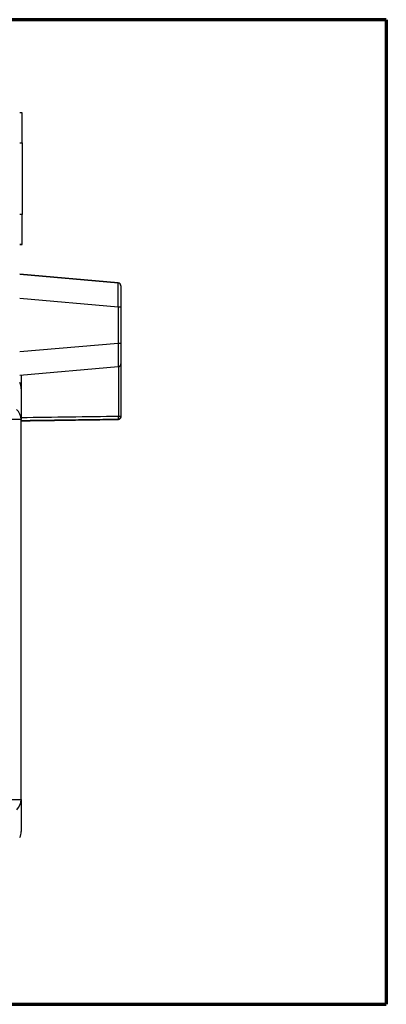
# Model space of a CAD drawing. Header units: millimetres. Extents: x 20 to 400, y 20 to 277.
# Tile 15 of 19: x 273 to 304, y 107 to 190. Entities that reach past the tile are written whole.
import ezdxf

# ---------------------------------------------------------------- set-up
doc = ezdxf.new("R2010")
doc.units = ezdxf.units.MM
doc.layers.add('1', color=7, linetype='Continuous', true_color=0xffffff)

msp = doc.modelspace()

# ---------------------------------------------------------------- linework, layer by layer
at = {"layer": '1', "color": 8, "linetype": 'Continuous', "lineweight": 70}
for p, q in [((303.75, 189.667), (212.5, 189.667)), ((303.75, 189.667), (303.75, 107.333)), ((212.5, 107.333), (303.75, 107.333))]:
    msp.add_line(p, q, dxfattribs=at)
at = {"layer": '1', "color": 18, "linetype": 'Continuous', "lineweight": 25}
for p, q in [((273.322, 181.879), (273.122, 181.879)), ((273.322, 179.379), (273.322, 181.879)), ((273.122, 179.379), (273.322, 179.379)), ((273.322, 179.379), (273.322, 173.379)), ((273.322, 173.379), (273.122, 173.379)), ((273.322, 170.879), (273.322, 173.379)), ((273.122, 170.879), (273.322, 170.879)), ((273.322, 170.878), (273.122, 170.878)), ((273.322, 170.871), (273.122, 170.871)), ((273.122, 170.871), (273.322, 170.871)), ((273.322, 170.871), (273.322, 170.879)), ((273.322, 170.879), (273.322, 170.878)), ((273.322, 170.871), (273.322, 170.871)), ((281.346, 167.661), (273.122, 168.381)), ((273.122, 168.379), (281.346, 167.659)), ((281.346, 167.659), (281.346, 167.661)), ((273.122, 166.386), (281.346, 165.666)), ((281.346, 165.666), (281.346, 162.629)), ((281.574, 165.666), (281.574, 162.629)), ((273.122, 161.909), (281.346, 162.629)), ((281.346, 160.637), (273.122, 159.917)), ((281.392, 156.491), (281.392, 160.645)), ((281.574, 160.886), (281.574, 156.491)), ((273.238, 159.927), (273.238, 158.775)), ((281.574, 156.489), (281.574, 156.491)), ((281.328, 156.239), (281.328, 156.241)), ((281.328, 156.239), (281.328, 156.239))]:
    msp.add_line(p, q, dxfattribs=at)
for centre, start, end in [((272.038, 158.813), 0, 24.90726), ((272.038, 121.787), 335.02048, 0)]:
    msp.add_arc(centre, 1.2, start, end, dxfattribs=at)
for centre, major_axis, ratio, start_param, end_param in [((281.324, 167.412), (0.25, 0), 1, 0, 1.48353), ((281.324, 167.41), (-0.25, 0), 1, 3.141593, 4.625123), ((281.324, 165.666), (0.25, 0), 0.000175, 4.799655, 6.283185), ((281.324, 162.629), (0.25, 0), 0.000175, 4.799655, 6.283185), ((281.324, 160.886), (-0.25, 0), 1, 1.658063, 2.482651), ((281.324, 160.886), (-0.25, 0), 1, 2.780701, 3.141593), ((272.038, 156.225), (1.2, 0), 0.985027, 0, 0.808404), ((272.038, 124.447), (-1.2, 0), 0.984674, 2.34581, 3.141593)]:
    msp.add_ellipse(centre, major_axis=major_axis, ratio=ratio, start_param=start_param, end_param=end_param, dxfattribs=at)
for points, degree, knots in [([(281.346, 165.666), (281.346, 165.667), (281.346, 165.681), (281.346, 165.709), (281.347, 165.751), (281.347, 165.794), (281.348, 165.836), (281.348, 165.878), (281.349, 165.92), (281.349, 165.962), (281.35, 166.004), (281.35, 166.045), (281.351, 166.087), (281.351, 166.128), (281.352, 166.169), (281.352, 166.21), (281.352, 166.251), (281.353, 166.291), (281.353, 166.331), (281.354, 166.371), (281.354, 166.41), (281.354, 166.449), (281.355, 166.488), (281.355, 166.526), (281.355, 166.564), (281.356, 166.602), (281.356, 166.639), (281.356, 166.675), (281.357, 166.712), (281.357, 166.747), (281.357, 166.783), (281.357, 166.817), (281.357, 166.852), (281.358, 166.885), (281.358, 166.918), (281.358, 166.951), (281.358, 166.983), (281.358, 167.014), (281.358, 167.045), (281.358, 167.075), (281.358, 167.105), (281.358, 167.134), (281.358, 167.162), (281.358, 167.19), (281.358, 167.217), (281.358, 167.243), (281.357, 167.268), (281.357, 167.293), (281.357, 167.317), (281.357, 167.34), (281.357, 167.363), (281.356, 167.385), (281.356, 167.406), (281.356, 167.426), (281.355, 167.445), (281.355, 167.464), (281.355, 167.482), (281.354, 167.499), (281.354, 167.515), (281.354, 167.53), (281.353, 167.545), (281.353, 167.559), (281.352, 167.571), (281.352, 167.583), (281.352, 167.595), (281.351, 167.605), (281.351, 167.614), (281.35, 167.623), (281.35, 167.63), (281.349, 167.637), (281.349, 167.643), (281.348, 167.648), (281.348, 167.652), (281.347, 167.655), (281.347, 167.657), (281.346, 167.659), (281.346, 167.659), (281.346, 167.659)], 3, [0, 0, 0, 0, 0.000112, 0.013649, 0.027184, 0.040717, 0.054249, 0.067778, 0.081305, 0.094831, 0.108354, 0.121877, 0.135397, 0.148916, 0.162434, 0.17595, 0.189465, 0.202978, 0.21649, 0.230001, 0.243511, 0.25702, 0.270528, 0.284034, 0.29754, 0.311045, 0.324549, 0.338053, 0.351555, 0.365057, 0.378559, 0.39206, 0.40556, 0.419061, 0.43256, 0.44606, 0.459559, 0.473058, 0.486557, 0.500056, 0.513555, 0.527054, 0.540553, 0.554052, 0.567552, 0.581052, 0.594552, 0.608052, 0.621553, 0.635055, 0.648557, 0.66206, 0.675563, 0.689067, 0.702572, 0.716078, 0.729585, 0.743093, 0.756601, 0.770111, 0.783622, 0.797134, 0.810648, 0.824162, 0.837679, 0.851196, 0.864715, 0.878236, 0.891758, 0.905282, 0.918807, 0.932335, 0.945864, 0.959395, 0.972928, 0.986463, 1, 1, 1, 1]), ([(281.562, 167.488), (281.554, 167.512), (281.541, 167.538), (281.523, 167.56), (281.519, 167.564)], 3, [0, 0, 0, 0, 0.813873, 1, 1, 1, 1]), ([(281.574, 167.41), (281.574, 167.41), (281.574, 167.268), (281.574, 167.132), (281.574, 166.641), (281.574, 166.33), (281.574, 166.008), (281.574, 165.666)], 2, [0, 0, 0, 0.25, 0.25, 0.5, 0.75, 0.75, 1, 1, 1]), ([(281.346, 162.629), (281.346, 162.622), (281.346, 162.604), (281.347, 162.57), (281.347, 162.523), (281.348, 162.463), (281.349, 162.391), (281.35, 162.307), (281.351, 162.211), (281.352, 162.105), (281.353, 161.988), (281.354, 161.855), (281.355, 161.707), (281.356, 161.546), (281.357, 161.382), (281.357, 161.268), (281.357, 161.199), (281.357, 161.172), (281.357, 161.146), (281.357, 161.121), (281.356, 161.096), (281.356, 161.072), (281.356, 161.048), (281.356, 161.025), (281.356, 161.003), (281.356, 160.981), (281.356, 160.959), (281.356, 160.939), (281.356, 160.919), (281.355, 160.899), (281.355, 160.88), (281.355, 160.862), (281.355, 160.844), (281.354, 160.827), (281.354, 160.811), (281.354, 160.795), (281.354, 160.78), (281.353, 160.766), (281.353, 160.753), (281.353, 160.74), (281.352, 160.728), (281.352, 160.716), (281.352, 160.705), (281.351, 160.696), (281.351, 160.686), (281.351, 160.678), (281.35, 160.67), (281.35, 160.663), (281.349, 160.657), (281.349, 160.652), (281.348, 160.647), (281.348, 160.643), (281.347, 160.64), (281.347, 160.638), (281.346, 160.637), (281.346, 160.637), (281.346, 160.637)], 3, [0, 0, 0, 0, 0.006606, 0.017443, 0.032469, 0.051634, 0.07488, 0.102149, 0.133385, 0.168542, 0.207588, 0.250502, 0.305355, 0.365182, 0.430024, 0.499943, 0.512242, 0.524541, 0.536841, 0.549142, 0.561446, 0.573751, 0.58606, 0.598373, 0.610689, 0.623011, 0.635337, 0.64767, 0.66001, 0.672357, 0.684713, 0.697078, 0.709453, 0.72184, 0.734238, 0.74665, 0.759076, 0.771518, 0.783977, 0.796454, 0.808951, 0.821469, 0.83401, 0.846575, 0.859167, 0.871787, 0.884436, 0.897118, 0.909834, 0.922587, 0.935378, 0.94821, 0.961085, 0.974007, 0.986978, 1, 1, 1, 1]), ([(281.574, 162.629), (281.574, 162.289), (281.574, 161.966), (281.574, 161.656), (281.574, 161.164), (281.574, 161.028), (281.574, 160.886), (281.574, 160.886)], 2, [0, 0, 0, 0.25, 0.25, 0.5, 0.75, 0.75, 1, 1, 1]), ([(281.35, 160.678), (281.372, 160.673), (281.416, 160.672), (281.48, 160.695), (281.533, 160.743), (281.554, 160.785), (281.562, 160.809)], 3, [0, 0, 0, 0, 0.247942, 0.500165, 0.752417, 1, 1, 1, 1]), ([(281.574, 156.491), (281.574, 156.49), (281.574, 156.49), (281.574, 156.489), (281.574, 156.488), (281.574, 156.488), (281.574, 156.487), (281.574, 156.486), (281.574, 156.484), (281.574, 156.483), (281.574, 156.481), (281.574, 156.477), (281.573, 156.473), (281.573, 156.468), (281.572, 156.461), (281.571, 156.453), (281.569, 156.442), (281.566, 156.428), (281.561, 156.41), (281.553, 156.39), (281.544, 156.37), (281.533, 156.353), (281.522, 156.337), (281.511, 156.324), (281.5, 156.313), (281.49, 156.303), (281.478, 156.294), (281.467, 156.285), (281.455, 156.277), (281.442, 156.27), (281.429, 156.263), (281.415, 156.258), (281.401, 156.253), (281.387, 156.248), (281.373, 156.245), (281.358, 156.243), (281.343, 156.241), (281.333, 156.241), (281.328, 156.241)], 3, [0, 0, 0, 0, 0.004664, 0.010352, 0.017078, 0.024851, 0.033676, 0.047739, 0.058938, 0.067317, 0.077765, 0.088348, 0.099829, 0.112817, 0.127736, 0.146262, 0.17326, 0.208767, 0.252798, 0.308766, 0.361635, 0.411416, 0.458122, 0.501767, 0.535943, 0.570306, 0.604864, 0.639625, 0.674596, 0.709786, 0.745201, 0.780849, 0.816736, 0.852869, 0.889256, 0.925902, 0.962815, 1, 1, 1, 1]), ([(281.328, 156.239), (281.33, 156.239), (281.336, 156.24), (281.344, 156.24), (281.352, 156.241), (281.36, 156.242), (281.368, 156.243), (281.376, 156.245), (281.384, 156.247), (281.392, 156.249), (281.399, 156.251), (281.407, 156.253), (281.414, 156.256), (281.422, 156.259), (281.429, 156.262), (281.436, 156.266), (281.443, 156.269), (281.45, 156.273), (281.457, 156.277), (281.463, 156.282), (281.47, 156.286), (281.476, 156.291), (281.482, 156.295), (281.488, 156.3), (281.494, 156.306), (281.499, 156.311), (281.504, 156.316), (281.513, 156.326), (281.525, 156.34), (281.539, 156.36), (281.551, 156.384), (281.56, 156.407), (281.566, 156.427), (281.569, 156.441), (281.571, 156.452), (281.572, 156.461), (281.573, 156.468), (281.574, 156.474), (281.574, 156.479), (281.574, 156.481), (281.574, 156.483), (281.574, 156.484), (281.574, 156.485), (281.574, 156.486), (281.574, 156.487), (281.574, 156.488), (281.574, 156.489), (281.574, 156.489)], 3, [0, 0, 0, 0, 0.020056, 0.040033, 0.059931, 0.079751, 0.099495, 0.119163, 0.138756, 0.158276, 0.177724, 0.1971, 0.216405, 0.235641, 0.25481, 0.27391, 0.292945, 0.311916, 0.330822, 0.349666, 0.368448, 0.38717, 0.405833, 0.424438, 0.442987, 0.46148, 0.479919, 0.498304, 0.553312, 0.613119, 0.677755, 0.747241, 0.791235, 0.82673, 0.853742, 0.872308, 0.890611, 0.906058, 0.919612, 0.932658, 0.93948, 0.947216, 0.955881, 0.965485, 0.976036, 0.98754, 1, 1, 1, 1]), ([(281.328, 156.241), (281.328, 156.241), (281.33, 156.241), (281.332, 156.241), (281.334, 156.242), (281.336, 156.242), (281.337, 156.243), (281.339, 156.245), (281.341, 156.246), (281.343, 156.247), (281.345, 156.249), (281.346, 156.251), (281.348, 156.253), (281.35, 156.255), (281.351, 156.257), (281.353, 156.259), (281.354, 156.262), (281.355, 156.264), (281.357, 156.267), (281.358, 156.27), (281.36, 156.272), (281.361, 156.275), (281.362, 156.278), (281.363, 156.281), (281.364, 156.284), (281.366, 156.287), (281.367, 156.29), (281.368, 156.292), (281.369, 156.295), (281.37, 156.298), (281.37, 156.301), (281.371, 156.304), (281.372, 156.307), (281.373, 156.31), (281.375, 156.316), (281.377, 156.326), (281.38, 156.339), (281.382, 156.353), (281.384, 156.367), (281.386, 156.381), (281.388, 156.396), (281.389, 156.412), (281.39, 156.427), (281.391, 156.442), (281.391, 156.458), (281.392, 156.473), (281.392, 156.483), (281.392, 156.488)], 3, [0, 0, 0, 0, 0.019744, 0.039207, 0.058386, 0.077284, 0.095899, 0.114232, 0.132283, 0.150051, 0.167538, 0.184742, 0.201664, 0.218304, 0.234661, 0.250737, 0.26653, 0.282042, 0.297271, 0.312218, 0.326884, 0.341267, 0.355369, 0.369189, 0.382727, 0.395983, 0.408957, 0.42165, 0.434061, 0.446191, 0.458039, 0.469605, 0.480891, 0.491895, 0.502618, 0.546938, 0.590723, 0.633975, 0.676699, 0.718898, 0.760578, 0.801742, 0.842395, 0.882542, 0.922189, 0.961339, 1, 1, 1, 1]), ([(281.574, 156.491), (281.574, 156.49), (281.573, 156.49), (281.569, 156.49), (281.566, 156.49), (281.557, 156.49), (281.551, 156.489), (281.538, 156.489), (281.53, 156.489), (281.513, 156.489), (281.503, 156.489), (281.482, 156.488), (281.471, 156.488), (281.449, 156.488), (281.437, 156.488), (281.414, 156.488), (281.403, 156.488), (281.392, 156.488)], 3, [0, 0, 0, 0, 0.125, 0.125, 0.25, 0.25, 0.375, 0.375, 0.5, 0.5, 0.625, 0.625, 0.75, 0.75, 0.875, 0.875, 1, 1, 1, 1]), ([(273.238, 156.225), (273.238, 156.225), (273.238, 156.225), (273.237, 156.225), (273.237, 156.225), (273.236, 156.226), (273.234, 156.226), (273.233, 156.226), (273.231, 156.226), (273.23, 156.226), (273.227, 156.226), (273.225, 156.226), (273.223, 156.226), (273.22, 156.226), (273.217, 156.227), (273.214, 156.227), (273.21, 156.227), (273.207, 156.227), (273.203, 156.227), (273.199, 156.227), (273.195, 156.227), (273.19, 156.227), (273.186, 156.227), (273.181, 156.228), (273.177, 156.228), (273.172, 156.228), (273.167, 156.228), (273.161, 156.228), (273.156, 156.228), (273.15, 156.228), (273.145, 156.228), (273.139, 156.228), (273.133, 156.228), (273.127, 156.228), (273.121, 156.229), (273.115, 156.229), (273.108, 156.229), (273.102, 156.229), (273.095, 156.229), (273.089, 156.229), (273.082, 156.229), (273.075, 156.229), (273.068, 156.229), (273.061, 156.229), (273.054, 156.229), (273.047, 156.229), (273.04, 156.229), (273.033, 156.229), (273.026, 156.23), (273.018, 156.23), (273.011, 156.23), (273.004, 156.23), (272.996, 156.23), (272.989, 156.23), (272.981, 156.23), (272.974, 156.23), (272.966, 156.23), (272.959, 156.23), (272.951, 156.23), (272.943, 156.23), (272.936, 156.23), (272.928, 156.23), (272.921, 156.23), (272.913, 156.23), (272.905, 156.23), (272.898, 156.23), (272.89, 156.23), (272.882, 156.23), (272.875, 156.23), (272.867, 156.231), (272.859, 156.231), (272.852, 156.231), (272.844, 156.231), (272.837, 156.231), (272.829, 156.231), (272.822, 156.231), (272.807, 156.231), (272.783, 156.231), (272.751, 156.231), (272.717, 156.231), (272.684, 156.231), (272.649, 156.232), (272.614, 156.232), (272.578, 156.232), (272.542, 156.232), (272.505, 156.232), (272.468, 156.232), (272.431, 156.232), (272.393, 156.232), (272.354, 156.232), (272.316, 156.232), (272.277, 156.233), (272.238, 156.233), (272.199, 156.233), (272.159, 156.233), (272.12, 156.233), (272.08, 156.233), (272.04, 156.233), (272.001, 156.233), (271.961, 156.233), (271.921, 156.233), (271.882, 156.233), (271.842, 156.233), (271.803, 156.233), (271.777, 156.233), (271.764, 156.233)], 3, [0, 0, 0, 0, 0.008624, 0.017193, 0.025708, 0.034169, 0.042576, 0.050928, 0.059226, 0.067469, 0.075658, 0.083793, 0.091874, 0.0999, 0.107872, 0.115789, 0.123652, 0.131461, 0.139216, 0.146916, 0.154562, 0.162153, 0.16969, 0.177173, 0.184602, 0.191976, 0.199296, 0.206561, 0.213773, 0.220929, 0.228032, 0.23508, 0.242074, 0.249014, 0.255899, 0.26273, 0.269506, 0.276228, 0.282896, 0.28951, 0.296069, 0.302574, 0.309025, 0.315421, 0.321763, 0.32805, 0.334284, 0.340462, 0.346587, 0.352657, 0.358673, 0.364635, 0.370542, 0.376395, 0.382194, 0.387938, 0.393628, 0.399264, 0.404845, 0.410372, 0.415845, 0.421263, 0.426627, 0.431937, 0.437192, 0.442393, 0.44754, 0.452632, 0.45767, 0.462654, 0.467583, 0.472458, 0.477279, 0.482046, 0.486758, 0.491416, 0.496019, 0.515227, 0.534345, 0.553374, 0.572313, 0.591162, 0.609921, 0.628591, 0.647172, 0.665662, 0.684064, 0.702375, 0.720598, 0.73873, 0.756774, 0.774727, 0.792592, 0.810367, 0.828052, 0.845649, 0.863156, 0.880574, 0.897902, 0.915141, 0.932291, 0.949352, 0.966324, 0.983207, 1, 1, 1, 1]), ([(271.764, 124.462), (271.77, 124.462), (271.783, 124.462), (271.802, 124.462), (271.82, 124.462), (271.839, 124.462), (271.858, 124.462), (271.877, 124.462), (271.896, 124.462), (271.915, 124.462), (271.934, 124.462), (271.953, 124.462), (271.972, 124.462), (271.992, 124.462), (272.011, 124.462), (272.03, 124.462), (272.049, 124.462), (272.068, 124.462), (272.087, 124.462), (272.106, 124.461), (272.125, 124.461), (272.144, 124.461), (272.163, 124.461), (272.182, 124.461), (272.201, 124.461), (272.22, 124.461), (272.239, 124.461), (272.258, 124.461), (272.276, 124.461), (272.295, 124.461), (272.314, 124.461), (272.332, 124.461), (272.351, 124.46), (272.369, 124.46), (272.388, 124.46), (272.406, 124.46), (272.424, 124.46), (272.443, 124.46), (272.461, 124.46), (272.479, 124.46), (272.497, 124.46), (272.514, 124.46), (272.532, 124.459), (272.55, 124.459), (272.567, 124.459), (272.584, 124.459), (272.602, 124.459), (272.619, 124.459), (272.636, 124.459), (272.653, 124.459), (272.669, 124.458), (272.686, 124.458), (272.702, 124.458), (272.718, 124.458), (272.734, 124.458), (272.75, 124.458), (272.766, 124.458), (272.782, 124.457), (272.797, 124.457), (272.812, 124.457), (272.826, 124.457), (272.84, 124.457), (272.855, 124.457), (272.869, 124.456), (272.883, 124.456), (272.898, 124.456), (272.912, 124.456), (272.926, 124.456), (272.941, 124.455), (272.955, 124.455), (272.969, 124.455), (272.984, 124.455), (272.998, 124.455), (273.012, 124.454), (273.025, 124.454), (273.039, 124.454), (273.052, 124.454), (273.066, 124.453), (273.079, 124.453), (273.091, 124.453), (273.104, 124.453), (273.116, 124.452), (273.127, 124.452), (273.138, 124.452), (273.149, 124.451), (273.16, 124.451), (273.169, 124.451), (273.179, 124.451), (273.187, 124.45), (273.196, 124.45), (273.203, 124.45), (273.21, 124.449), (273.216, 124.449), (273.222, 124.449), (273.227, 124.448), (273.231, 124.448), (273.234, 124.448), (273.236, 124.447), (273.237, 124.447), (273.238, 124.447), (273.238, 124.447)], 3, [0, 0, 0, 0, 0.008065, 0.016152, 0.024259, 0.032387, 0.040537, 0.048707, 0.056898, 0.06511, 0.073344, 0.081598, 0.089873, 0.09817, 0.106487, 0.114826, 0.123185, 0.131565, 0.139967, 0.148389, 0.156833, 0.165298, 0.173783, 0.18229, 0.190818, 0.199366, 0.207936, 0.216527, 0.225139, 0.233772, 0.242426, 0.251101, 0.259797, 0.268514, 0.277253, 0.286012, 0.294792, 0.303594, 0.312416, 0.32126, 0.330125, 0.339011, 0.347917, 0.356845, 0.365794, 0.374765, 0.383756, 0.392768, 0.401802, 0.410856, 0.419932, 0.429028, 0.438146, 0.447285, 0.456445, 0.465626, 0.474829, 0.484052, 0.493297, 0.502562, 0.511249, 0.520129, 0.5292, 0.538464, 0.54792, 0.557569, 0.567409, 0.577442, 0.587667, 0.598085, 0.608694, 0.619496, 0.63049, 0.641676, 0.653055, 0.664626, 0.676389, 0.688344, 0.700491, 0.712831, 0.725363, 0.738088, 0.751004, 0.764113, 0.777414, 0.790907, 0.804593, 0.818471, 0.832541, 0.846803, 0.861257, 0.875904, 0.890743, 0.905775, 0.920998, 0.936414, 0.952022, 0.967823, 0.983815, 1, 1, 1, 1]), ([(273.238, 124.447), (273.238, 123.097), (273.238, 121.787), (273.238, 121.787)], 2, [0, 0, 0, 0.50834, 1, 1, 1])]:
    msp.add_open_spline(points, degree=degree, knots=knots, dxfattribs=at)
for points, degree in [([(273.238, 158.775), (273.238, 158.499), (273.238, 156.225)], 2), ([(281.392, 156.491), (278.674, 156.453), (275.956, 156.414), (273.238, 156.376)], 3), ([(281.328, 156.241), (273.238, 156.128)], 1), ([(273.238, 156.126), (281.328, 156.239)], 1), ([(281.328, 156.239), (281.385, 156.247)], 1), ([(281.328, 156.241), (281.328, 156.241)], 1)]:
    msp.add_open_spline(points, degree=degree, dxfattribs=at)
msp.add_rational_spline([(273.238, 124.447), (273.238, 135.041), (273.238, 145.639), (273.238, 156.225)], [1, 0.99942357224, 0.99942357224, 1], degree=3, dxfattribs=at)

doc.saveas('drawing.dxf')
